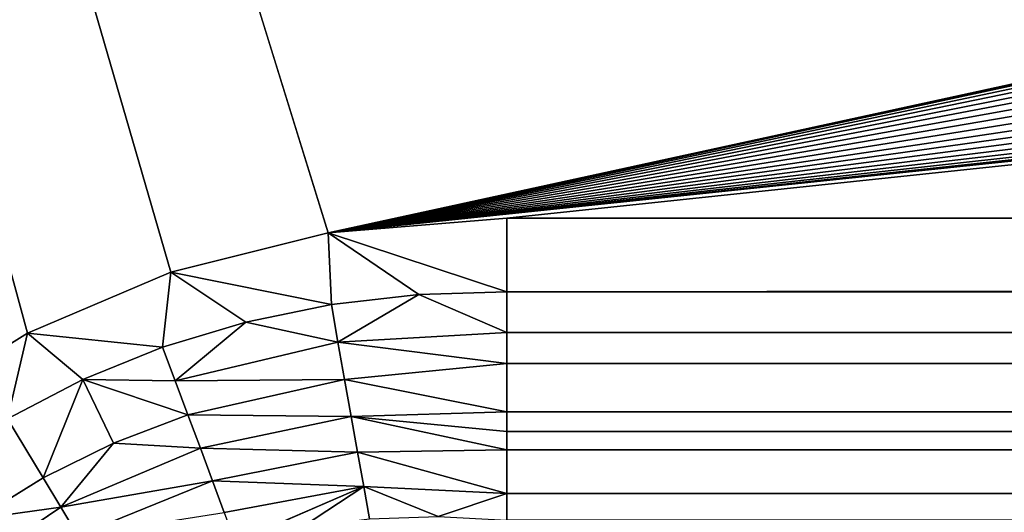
# Model space of a CAD drawing. Extents: x 0 to 700, y 0 to 509.
# Tile 85 of 243: x 32.02 to 42.98, y 321.31 to 326.79. Entities that reach past the tile are written whole.
import ezdxf

# ---------------------------------------------------------------- set-up
doc = ezdxf.new("R2010")
doc.units = 0
doc.header["$LTSCALE"] = 25.4
doc.layers.get('0').update_dxf_attribs({"linetype": 'CONTINUOUS'})

# ---------------------------------------------------------------- blocks, each defined once
blk = doc.blocks.new('5902539864168_-_S_STL')
at = {"color": 0}
for p, q in [((32.106, 103, 185.75), (30.702, 103, 186.626)), ((32.106, 103, 185.75), (30.702, 103, 186.626)), ((31.882, 102.948, 186.702), (32.106, 103, 185.75)), ((31.882, 102.948, 186.702), (32.106, 103, 185.75)), ((31.882, 102.948, 186.702), (32.722, 102.946, 186.264)), ((32.279, 102.773, 187.359), (31.882, 102.948, 186.702)), ((32.279, 102.773, 187.359), (31.882, 102.948, 186.702)), ((31.882, 102.948, 186.702), (32.722, 102.946, 186.264)), ((33.702, 103, 185.073), (32.106, 103, 185.75)), ((32.106, 103, 185.75), (33.609, 102.943, 185.905)), ((32.106, 103, 185.75), (33.609, 102.943, 185.905)), ((32.106, 103, 185.75), (32.722, 102.946, 186.264)), ((32.106, 103, 185.75), (32.722, 102.946, 186.264)), ((33.702, 103, 185.073), (32.106, 103, 185.75)), ((32.279, 102.773, 187.359), (32.722, 102.946, 186.264)), ((32.279, 102.773, 187.359), (32.722, 102.946, 186.264)), ((32.722, 102.946, 186.264), (33.609, 102.943, 185.905)), ((32.722, 102.946, 186.264), (33.609, 102.943, 185.905)), ((32.722, 102.946, 186.264), (33.75, 102.864, 186.282)), ((32.722, 102.946, 186.264), (33.75, 102.864, 186.282)), ((32.722, 102.946, 186.264), (33.89, 102.751, 186.659)), ((33.064, 102.763, 186.972), (32.722, 102.946, 186.264)), ((33.064, 102.763, 186.972), (32.722, 102.946, 186.264)), ((32.722, 102.946, 186.264), (33.89, 102.751, 186.659)), ((33.702, 103, 185.073), (33.609, 102.943, 185.905)), ((33.702, 103, 185.073), (33.609, 102.943, 185.905)), ((33.609, 102.943, 185.905), (34.534, 102.94, 185.627)), ((33.609, 102.943, 185.905), (34.534, 102.94, 185.627)), ((33.609, 102.943, 185.905), (33.75, 102.864, 186.282)), ((33.609, 102.943, 185.905), (33.75, 102.864, 186.282)), ((34.534, 102.94, 185.627), (33.702, 103, 185.073)), ((35.453, 103, 184.635), (33.702, 103, 185.073)), ((33.702, 103, 185.073), (35.487, 102.937, 185.432)), ((33.702, 103, 185.073), (35.487, 102.937, 185.432)), ((34.534, 102.94, 185.627), (33.702, 103, 185.073)), ((35.453, 103, 184.635), (33.702, 103, 185.073)), ((33.75, 102.864, 186.282), (34.534, 102.94, 185.627)), ((33.75, 102.864, 186.282), (34.534, 102.94, 185.627)), ((34.534, 102.94, 185.627), (35.487, 102.937, 185.432)), ((34.534, 102.94, 185.627), (35.487, 102.937, 185.432)), ((34.534, 102.94, 185.627), (35.561, 102.85, 185.849)), ((34.534, 102.94, 185.627), (35.561, 102.85, 185.849)), ((36.459, 102.934, 185.322), (35.453, 103, 184.635)), ((35.453, 103, 184.635), (35.487, 102.937, 185.432)), ((35.453, 103, 184.635), (35.487, 102.937, 185.432)), ((37.442, 103, 184.47), (35.453, 103, 184.635)), ((35.453, 103, 184.635), (37.442, 102.932, 185.29)), ((35.453, 103, 184.635), (37.442, 102.932, 185.29)), ((36.459, 102.934, 185.322), (35.453, 103, 184.635)), ((37.442, 103, 184.47), (35.453, 103, 184.635)), ((36.459, 102.934, 185.322), (35.487, 102.937, 185.432)), ((35.487, 102.937, 185.432), (35.561, 102.85, 185.849)), ((36.459, 102.934, 185.322), (35.487, 102.937, 185.432)), ((35.487, 102.937, 185.432), (35.561, 102.85, 185.849)), ((35.561, 102.85, 185.849), (36.459, 102.934, 185.322)), ((35.561, 102.85, 185.849), (36.459, 102.934, 185.322)), ((36.459, 102.934, 185.322), (37.442, 102.932, 185.29)), ((36.459, 102.934, 185.322), (37.442, 102.932, 185.29)), ((36.459, 102.934, 185.322), (37.442, 102.835, 185.743)), ((36.459, 102.934, 185.322), (37.442, 102.835, 185.743)), ((37.442, 103, 184.47), (37.442, 102.932, 185.29)), ((662.558, 103, 184.47), (37.442, 103, 184.47)), ((37.442, 103, 184.47), (37.442, 102.932, 185.29)), ((662.558, 103, 184.47), (37.442, 103, 184.47)), ((662.558, 102.932, 185.29), (37.442, 102.932, 185.29)), ((662.558, 102.932, 185.29), (37.442, 102.932, 185.29)), ((37.442, 102.932, 185.29), (37.442, 102.835, 185.743)), ((37.442, 102.932, 185.29), (37.442, 102.835, 185.743)), ((33.89, 102.751, 186.659), (33.75, 102.864, 186.282)), ((33.75, 102.864, 186.282), (35.561, 102.85, 185.849)), ((33.75, 102.864, 186.282), (35.561, 102.85, 185.849)), ((33.75, 102.864, 186.282), (35.635, 102.725, 186.265)), ((33.75, 102.864, 186.282), (35.635, 102.725, 186.265)), ((33.89, 102.751, 186.659), (33.75, 102.864, 186.282)), ((35.635, 102.725, 186.265), (35.561, 102.85, 185.849)), ((35.561, 102.85, 185.849), (37.442, 102.835, 185.743)), ((35.561, 102.85, 185.849), (37.442, 102.835, 185.743)), ((35.561, 102.85, 185.849), (37.442, 102.731, 186.088)), ((35.561, 102.85, 185.849), (37.442, 102.731, 186.088)), ((35.635, 102.725, 186.265), (35.561, 102.85, 185.849)), ((662.558, 102.835, 185.743), (37.442, 102.835, 185.743)), ((37.442, 102.835, 185.743), (37.442, 102.731, 186.088)), ((662.558, 102.835, 185.743), (37.442, 102.835, 185.743)), ((37.442, 102.835, 185.743), (37.442, 102.731, 186.088)), ((32.279, 102.773, 187.359), (31.543, 102.783, 187.815)), ((31.543, 102.783, 187.815), (32.475, 102.638, 187.684)), ((31.543, 102.783, 187.815), (32.475, 102.638, 187.684)), ((32.279, 102.773, 187.359), (31.543, 102.783, 187.815)), ((32.475, 102.638, 187.684), (32.279, 102.773, 187.359)), ((33.064, 102.763, 186.972), (32.279, 102.773, 187.359)), ((32.475, 102.638, 187.684), (32.279, 102.773, 187.359)), ((33.064, 102.763, 186.972), (32.279, 102.773, 187.359)), ((33.064, 102.763, 186.972), (32.475, 102.638, 187.684)), ((33.064, 102.763, 186.972), (32.475, 102.638, 187.684)), ((34.029, 102.602, 187.031), (33.064, 102.763, 186.972)), ((33.064, 102.763, 186.972), (33.89, 102.751, 186.659)), ((33.064, 102.763, 186.972), (33.89, 102.751, 186.659)), ((34.029, 102.602, 187.031), (33.064, 102.763, 186.972)), ((33.89, 102.751, 186.659), (35.635, 102.725, 186.265)), ((33.89, 102.751, 186.659), (35.635, 102.725, 186.265)), ((33.89, 102.751, 186.659), (35.708, 102.559, 186.676)), ((34.029, 102.602, 187.031), (33.89, 102.751, 186.659)), ((34.029, 102.602, 187.031), (33.89, 102.751, 186.659)), ((33.89, 102.751, 186.659), (35.708, 102.559, 186.676)), ((35.635, 102.725, 186.265), (37.442, 102.731, 186.088)), ((35.635, 102.725, 186.265), (37.442, 102.731, 186.088)), ((35.708, 102.559, 186.676), (35.635, 102.725, 186.265)), ((35.635, 102.725, 186.265), (37.442, 102.512, 186.625)), ((35.635, 102.725, 186.265), (37.442, 102.512, 186.625)), ((35.708, 102.559, 186.676), (35.635, 102.725, 186.265)), ((662.558, 102.731, 186.088), (37.442, 102.731, 186.088)), ((37.442, 102.731, 186.088), (37.442, 102.512, 186.625)), ((662.558, 102.731, 186.088), (37.442, 102.731, 186.088)), ((37.442, 102.731, 186.088), (37.442, 102.512, 186.625)), ((32.475, 102.638, 187.684), (31.11, 102.668, 188.606)), ((32.475, 102.638, 187.684), (31.11, 102.668, 188.606)), ((34.029, 102.602, 187.031), (32.475, 102.638, 187.684)), ((32.475, 102.638, 187.684), (34.165, 102.417, 187.394)), ((34.029, 102.602, 187.031), (32.475, 102.638, 187.684)), ((32.475, 102.638, 187.684), (34.165, 102.417, 187.394)), ((32.475, 102.638, 187.684), (32.667, 102.471, 188.001)), ((32.475, 102.638, 187.684), (32.667, 102.471, 188.001)), ((35.779, 102.354, 187.075), (34.029, 102.602, 187.031)), ((34.029, 102.602, 187.031), (34.165, 102.417, 187.394)), ((34.029, 102.602, 187.031), (34.165, 102.417, 187.394)), ((34.029, 102.602, 187.031), (35.708, 102.559, 186.676)), ((34.029, 102.602, 187.031), (35.708, 102.559, 186.676)), ((35.779, 102.354, 187.075), (34.029, 102.602, 187.031)), ((34.165, 102.417, 187.394), (32.667, 102.471, 188.001)), ((34.165, 102.417, 187.394), (32.667, 102.471, 188.001)), ((35.708, 102.559, 186.676), (37.442, 102.512, 186.625)), ((35.708, 102.559, 186.676), (37.442, 102.512, 186.625)), ((35.708, 102.559, 186.676), (37.442, 102.401, 186.843)), ((35.708, 102.559, 186.676), (37.442, 102.401, 186.843)), ((35.708, 102.559, 186.676), (37.442, 102.283, 187.049)), ((35.779, 102.354, 187.075), (35.708, 102.559, 186.676)), ((35.779, 102.354, 187.075), (35.708, 102.559, 186.676)), ((35.708, 102.559, 186.676), (37.442, 102.283, 187.049)), ((662.558, 102.512, 186.625), (37.442, 102.512, 186.625)), ((37.442, 102.512, 186.625), (37.442, 102.401, 186.843)), ((662.558, 102.512, 186.625), (37.442, 102.512, 186.625)), ((37.442, 102.512, 186.625), (37.442, 102.401, 186.843)), ((35.779, 102.354, 187.075), (34.165, 102.417, 187.394)), ((34.165, 102.417, 187.394), (35.847, 102.111, 187.457)), ((35.779, 102.354, 187.075), (34.165, 102.417, 187.394)), ((34.165, 102.417, 187.394), (35.847, 102.111, 187.457)), ((34.165, 102.417, 187.394), (34.295, 102.198, 187.744)), ((34.165, 102.417, 187.394), (34.295, 102.198, 187.744)), ((662.558, 102.401, 186.843), (37.442, 102.401, 186.843)), ((37.442, 102.401, 186.843), (37.442, 102.283, 187.049)), ((662.558, 102.401, 186.843), (37.442, 102.401, 186.843)), ((37.442, 102.401, 186.843), (37.442, 102.283, 187.049)), ((37.442, 101.952, 187.533), (35.779, 102.354, 187.075)), ((35.779, 102.354, 187.075), (35.847, 102.111, 187.457)), ((35.779, 102.354, 187.075), (35.847, 102.111, 187.457)), ((35.779, 102.354, 187.075), (37.442, 102.283, 187.049)), ((35.779, 102.354, 187.075), (37.442, 102.283, 187.049)), ((37.442, 101.952, 187.533), (35.779, 102.354, 187.075)), ((662.558, 102.283, 187.049), (37.442, 102.283, 187.049)), ((37.442, 102.283, 187.049), (37.442, 101.952, 187.533)), ((662.558, 102.283, 187.049), (37.442, 102.283, 187.049)), ((37.442, 102.283, 187.049), (37.442, 101.952, 187.533)), ((35.847, 102.111, 187.457), (34.295, 102.198, 187.744)), ((35.847, 102.111, 187.457), (34.295, 102.198, 187.744)), ((34.418, 101.947, 188.075), (35.847, 102.111, 187.457)), ((34.418, 101.947, 188.075), (35.847, 102.111, 187.457)), ((35.156, 101.891, 187.912), (35.847, 102.111, 187.457)), ((35.156, 101.891, 187.912), (35.847, 102.111, 187.457)), ((37.442, 101.952, 187.533), (35.847, 102.111, 187.457)), ((35.847, 102.111, 187.457), (36.676, 101.769, 187.79)), ((37.442, 101.952, 187.533), (35.847, 102.111, 187.457)), ((35.911, 101.831, 187.817), (35.847, 102.111, 187.457)), ((35.911, 101.831, 187.817), (35.847, 102.111, 187.457)), ((35.847, 102.111, 187.457), (36.676, 101.769, 187.79)), ((37.442, 101.952, 187.533), (36.676, 101.769, 187.79)), ((37.442, 101.952, 187.533), (36.676, 101.769, 187.79)), ((662.558, 101.952, 187.533), (37.442, 101.952, 187.533)), ((37.442, 101.952, 187.533), (37.442, 101.703, 187.83)), ((662.558, 101.952, 187.533), (37.442, 101.952, 187.533)), ((37.442, 101.952, 187.533), (37.442, 101.703, 187.83))]:
    blk.add_line(p, q, dxfattribs=at)
mesh = blk.add_polyface(dxfattribs=at)
corners = [(5.829, 103, 89.051), (350, 103, 116.551), (694.171, 103, 89.051), (346.961, 103, 116.817), (35.453, 103, 184.635), (33.702, 103, 185.073), (32.106, 103, 185.75), (30.702, 103, 186.626), (29.442, 103, 187.728), (28.41, 103, 188.996), (27.646, 103, 190.345), (27.137, 103, 191.742), (26.867, 103, 193.162), (5.829, 103, 503.222), (344.015, 103, 117.607), (341.25, 103, 118.896), (338.751, 103, 120.646), (336.594, 103, 122.803), (334.845, 103, 125.301), (333.555, 103, 128.066), (332.766, 103, 131.012), (332.5, 103, 134.051), (332.766, 103, 137.09), (333.555, 103, 140.037), (334.845, 103, 142.801), (336.594, 103, 145.3), (338.751, 103, 147.457), (341.25, 103, 149.207), (344.015, 103, 150.496), (346.961, 103, 151.285), (350, 103, 151.551), (37.442, 103, 184.47), (26.815, 103, 194.138), (26.815, 103, 473.174), (26.955, 103, 474.875), (26.981, 103, 475.022), (27.312, 103, 476.309), (27.475, 103, 476.756), (27.857, 103, 477.593), (28.651, 103, 478.843), (29.58, 103, 479.868), (30.666, 103, 480.727), (30.73, 103, 480.769), (31.881, 103, 481.4), (32.295, 103, 481.576), (33.221, 103, 481.885), (34.029, 103, 482.07), (34.683, 103, 482.168), (35.878, 103, 482.237), (664.122, 103, 482.237), (673.185, 103, 194.138), (694.171, 103, 503.222), (673.091, 103, 192.835), (672.732, 103, 191.306), (672.118, 103, 189.869), (671.267, 103, 188.55), (670.192, 103, 187.368), (669.802, 103, 187.023), (668.441, 103, 186.055), (666.9, 103, 185.294), (665.204, 103, 184.766), (353.039, 103, 116.817), (355.985, 103, 117.607), (358.75, 103, 118.896), (361.249, 103, 120.646), (363.406, 103, 122.803), (365.155, 103, 125.301), (366.445, 103, 128.066), (367.234, 103, 131.012), (367.5, 103, 134.051), (367.234, 103, 137.09), (366.445, 103, 140.037), (663.399, 103, 184.499), (365.155, 103, 142.801), (363.406, 103, 145.3), (361.249, 103, 147.457), (358.75, 103, 149.207), (355.985, 103, 150.496), (353.039, 103, 151.285), (662.558, 103, 184.47), (673.185, 103, 473.174), (673.117, 103, 474.369), (673.019, 103, 475.022), (672.834, 103, 475.83), (672.525, 103, 476.756), (672.349, 103, 477.171), (671.718, 103, 478.322), (671.675, 103, 478.386), (670.817, 103, 479.472), (669.792, 103, 480.4), (668.542, 103, 481.195), (667.705, 103, 481.576), (667.258, 103, 481.739), (665.971, 103, 482.07), (665.824, 103, 482.096)]
mesh.append_faces([[corners[k] for k in face] for face in [(0, 1, 2), (1, 0, 3), (4, 0, 5), (5, 0, 6), (6, 0, 7), (7, 0, 8), (8, 0, 9), (9, 0, 10), (10, 0, 11), (11, 0, 12), (3, 4, 14), (14, 4, 15), (15, 4, 16), (16, 4, 17), (17, 4, 18), (18, 4, 19), (19, 4, 20), (20, 4, 21), (21, 4, 22), (22, 4, 23), (23, 4, 24), (24, 4, 25), (25, 4, 26), (26, 4, 27), (27, 4, 28), (28, 4, 29), (29, 4, 30), (12, 13, 32), (32, 13, 33), (33, 13, 34), (34, 13, 35), (35, 13, 36), (36, 13, 37), (37, 13, 38), (38, 13, 39), (39, 13, 40), (40, 13, 41), (41, 13, 42), (42, 13, 43), (43, 13, 44), (44, 13, 45), (45, 13, 46), (46, 13, 47), (47, 13, 48), (48, 13, 49), (2, 50, 51), (50, 2, 52), (52, 2, 53), (53, 2, 54), (54, 2, 55), (55, 2, 56), (56, 2, 57), (57, 2, 58), (58, 2, 59), (59, 2, 60), (61, 2, 1), (60, 71, 72), (72, 30, 79), (79, 30, 31), (51, 49, 13)]], dxfattribs={"vtx0": -1, "vtx1": -1, "color": 0})
mesh.append_faces([[corners[k] for k in face] for face in [(3, 0, 4), (60, 2, 61)]], dxfattribs={"vtx0": -1, "vtx1": -1, "vtx2": -1, "color": 0})
mesh.append_faces([[corners[k] for k in face] for face in [(12, 0, 13), (30, 4, 31), (60, 61, 62), (60, 62, 63), (60, 63, 64), (60, 64, 65), (60, 65, 66), (60, 66, 67), (60, 67, 68), (60, 68, 69), (60, 69, 70), (60, 70, 71), (72, 71, 73), (72, 73, 74), (72, 74, 75), (72, 75, 76), (72, 76, 77), (72, 77, 78), (72, 78, 30), (51, 50, 80), (51, 80, 81), (51, 81, 82), (51, 82, 83), (51, 83, 84), (51, 84, 85), (51, 85, 86), (51, 86, 87), (51, 87, 88), (51, 88, 89), (51, 89, 90), (51, 90, 91), (51, 91, 92), (51, 92, 93), (51, 93, 94), (51, 94, 49)]], dxfattribs={"vtx0": -1, "vtx2": -1, "color": 0})
mesh = blk.add_polyface(dxfattribs=at)
corners = [(31.882, 102.948, 186.702), (32.106, 103, 185.75), (30.702, 103, 186.626)]
mesh.append_faces([[corners[k] for k in face] for face in [(0, 1, 2)]], dxfattribs={"color": 0})
mesh = blk.add_polyface(dxfattribs=at)
corners = [(31.543, 102.783, 187.815), (32.279, 102.773, 187.359), (31.882, 102.948, 186.702)]
mesh.append_faces([[corners[k] for k in face] for face in [(0, 1, 2)]], dxfattribs={"color": 0})
mesh = blk.add_polyface(dxfattribs=at)
corners = [(31.882, 102.948, 186.702), (32.722, 102.946, 186.264), (32.106, 103, 185.75)]
mesh.append_faces([[corners[k] for k in face] for face in [(0, 1, 2)]], dxfattribs={"color": 0})
mesh = blk.add_polyface(dxfattribs=at)
corners = [(32.279, 102.773, 187.359), (32.722, 102.946, 186.264), (31.882, 102.948, 186.702)]
mesh.append_faces([[corners[k] for k in face] for face in [(0, 1, 2)]], dxfattribs={"color": 0})
mesh = blk.add_polyface(dxfattribs=at)
corners = [(33.609, 102.943, 185.905), (33.702, 103, 185.073), (32.106, 103, 185.75)]
mesh.append_faces([[corners[k] for k in face] for face in [(0, 1, 2)]], dxfattribs={"color": 0})
mesh = blk.add_polyface(dxfattribs=at)
corners = [(32.722, 102.946, 186.264), (33.609, 102.943, 185.905), (32.106, 103, 185.75)]
mesh.append_faces([[corners[k] for k in face] for face in [(0, 1, 2)]], dxfattribs={"color": 0})
mesh = blk.add_polyface(dxfattribs=at)
corners = [(32.279, 102.773, 187.359), (33.064, 102.763, 186.972), (32.722, 102.946, 186.264)]
mesh.append_faces([[corners[k] for k in face] for face in [(0, 1, 2)]], dxfattribs={"color": 0})
mesh = blk.add_polyface(dxfattribs=at)
corners = [(33.75, 102.864, 186.282), (33.609, 102.943, 185.905), (32.722, 102.946, 186.264)]
mesh.append_faces([[corners[k] for k in face] for face in [(0, 1, 2)]], dxfattribs={"color": 0})
mesh = blk.add_polyface(dxfattribs=at)
corners = [(33.89, 102.751, 186.659), (33.75, 102.864, 186.282), (32.722, 102.946, 186.264)]
mesh.append_faces([[corners[k] for k in face] for face in [(0, 1, 2)]], dxfattribs={"color": 0})
mesh = blk.add_polyface(dxfattribs=at)
corners = [(33.064, 102.763, 186.972), (33.89, 102.751, 186.659), (32.722, 102.946, 186.264)]
mesh.append_faces([[corners[k] for k in face] for face in [(0, 1, 2)]], dxfattribs={"color": 0})
mesh = blk.add_polyface(dxfattribs=at)
corners = [(33.609, 102.943, 185.905), (34.534, 102.94, 185.627), (33.702, 103, 185.073)]
mesh.append_faces([[corners[k] for k in face] for face in [(0, 1, 2)]], dxfattribs={"color": 0})
mesh = blk.add_polyface(dxfattribs=at)
corners = [(33.75, 102.864, 186.282), (34.534, 102.94, 185.627), (33.609, 102.943, 185.905)]
mesh.append_faces([[corners[k] for k in face] for face in [(0, 1, 2)]], dxfattribs={"color": 0})
mesh = blk.add_polyface(dxfattribs=at)
corners = [(35.487, 102.937, 185.432), (35.453, 103, 184.635), (33.702, 103, 185.073)]
mesh.append_faces([[corners[k] for k in face] for face in [(0, 1, 2)]], dxfattribs={"color": 0})
mesh = blk.add_polyface(dxfattribs=at)
corners = [(34.534, 102.94, 185.627), (35.487, 102.937, 185.432), (33.702, 103, 185.073)]
mesh.append_faces([[corners[k] for k in face] for face in [(0, 1, 2)]], dxfattribs={"color": 0})
mesh = blk.add_polyface(dxfattribs=at)
corners = [(33.75, 102.864, 186.282), (35.561, 102.85, 185.849), (34.534, 102.94, 185.627)]
mesh.append_faces([[corners[k] for k in face] for face in [(0, 1, 2)]], dxfattribs={"color": 0})
mesh = blk.add_polyface(dxfattribs=at)
corners = [(35.561, 102.85, 185.849), (35.487, 102.937, 185.432), (34.534, 102.94, 185.627)]
mesh.append_faces([[corners[k] for k in face] for face in [(0, 1, 2)]], dxfattribs={"color": 0})
mesh = blk.add_polyface(dxfattribs=at)
corners = [(35.487, 102.937, 185.432), (36.459, 102.934, 185.322), (35.453, 103, 184.635)]
mesh.append_faces([[corners[k] for k in face] for face in [(0, 1, 2)]], dxfattribs={"color": 0})
mesh = blk.add_polyface(dxfattribs=at)
corners = [(37.442, 102.932, 185.29), (37.442, 103, 184.47), (35.453, 103, 184.635)]
mesh.append_faces([[corners[k] for k in face] for face in [(0, 1, 2)]], dxfattribs={"color": 0})
mesh = blk.add_polyface(dxfattribs=at)
corners = [(36.459, 102.934, 185.322), (37.442, 102.932, 185.29), (35.453, 103, 184.635)]
mesh.append_faces([[corners[k] for k in face] for face in [(0, 1, 2)]], dxfattribs={"color": 0})
mesh = blk.add_polyface(dxfattribs=at)
corners = [(35.561, 102.85, 185.849), (36.459, 102.934, 185.322), (35.487, 102.937, 185.432)]
mesh.append_faces([[corners[k] for k in face] for face in [(0, 1, 2)]], dxfattribs={"color": 0})
mesh = blk.add_polyface(dxfattribs=at)
corners = [(35.561, 102.85, 185.849), (37.442, 102.835, 185.743), (36.459, 102.934, 185.322)]
mesh.append_faces([[corners[k] for k in face] for face in [(0, 1, 2)]], dxfattribs={"color": 0})
mesh = blk.add_polyface(dxfattribs=at)
corners = [(37.442, 102.835, 185.743), (37.442, 102.932, 185.29), (36.459, 102.934, 185.322)]
mesh.append_faces([[corners[k] for k in face] for face in [(0, 1, 2)]], dxfattribs={"color": 0})
mesh = blk.add_polyface(dxfattribs=at)
corners = [(37.442, 102.932, 185.29), (662.558, 103, 184.47), (37.442, 103, 184.47), (662.558, 102.932, 185.29)]
mesh.append_faces([[corners[k] for k in face] for face in [(0, 1, 2), (1, 0, 3)]], dxfattribs={"vtx0": -1, "color": 0})
mesh = blk.add_polyface(dxfattribs=at)
corners = [(37.442, 102.835, 185.743), (662.558, 102.932, 185.29), (37.442, 102.932, 185.29), (662.558, 102.835, 185.743)]
mesh.append_faces([[corners[k] for k in face] for face in [(0, 1, 2), (1, 0, 3)]], dxfattribs={"vtx0": -1, "color": 0})
mesh = blk.add_polyface(dxfattribs=at)
corners = [(33.75, 102.864, 186.282), (35.635, 102.725, 186.265), (35.561, 102.85, 185.849)]
mesh.append_faces([[corners[k] for k in face] for face in [(0, 1, 2)]], dxfattribs={"color": 0})
mesh = blk.add_polyface(dxfattribs=at)
corners = [(33.89, 102.751, 186.659), (35.635, 102.725, 186.265), (33.75, 102.864, 186.282)]
mesh.append_faces([[corners[k] for k in face] for face in [(0, 1, 2)]], dxfattribs={"color": 0})
mesh = blk.add_polyface(dxfattribs=at)
corners = [(37.442, 102.731, 186.088), (37.442, 102.835, 185.743), (35.561, 102.85, 185.849)]
mesh.append_faces([[corners[k] for k in face] for face in [(0, 1, 2)]], dxfattribs={"color": 0})
mesh = blk.add_polyface(dxfattribs=at)
corners = [(35.635, 102.725, 186.265), (37.442, 102.731, 186.088), (35.561, 102.85, 185.849)]
mesh.append_faces([[corners[k] for k in face] for face in [(0, 1, 2)]], dxfattribs={"color": 0})
mesh = blk.add_polyface(dxfattribs=at)
corners = [(37.442, 102.731, 186.088), (662.558, 102.835, 185.743), (37.442, 102.835, 185.743), (662.558, 102.731, 186.088)]
mesh.append_faces([[corners[k] for k in face] for face in [(0, 1, 2), (1, 0, 3)]], dxfattribs={"vtx0": -1, "color": 0})
mesh = blk.add_polyface(dxfattribs=at)
corners = [(31.11, 102.668, 188.606), (32.475, 102.638, 187.684), (31.543, 102.783, 187.815)]
mesh.append_faces([[corners[k] for k in face] for face in [(0, 1, 2)]], dxfattribs={"color": 0})
mesh = blk.add_polyface(dxfattribs=at)
corners = [(31.543, 102.783, 187.815), (32.475, 102.638, 187.684), (32.279, 102.773, 187.359)]
mesh.append_faces([[corners[k] for k in face] for face in [(0, 1, 2)]], dxfattribs={"color": 0})
mesh = blk.add_polyface(dxfattribs=at)
corners = [(32.475, 102.638, 187.684), (33.064, 102.763, 186.972), (32.279, 102.773, 187.359)]
mesh.append_faces([[corners[k] for k in face] for face in [(0, 1, 2)]], dxfattribs={"color": 0})
mesh = blk.add_polyface(dxfattribs=at)
corners = [(32.475, 102.638, 187.684), (34.029, 102.602, 187.031), (33.064, 102.763, 186.972)]
mesh.append_faces([[corners[k] for k in face] for face in [(0, 1, 2)]], dxfattribs={"color": 0})
mesh = blk.add_polyface(dxfattribs=at)
corners = [(34.029, 102.602, 187.031), (33.89, 102.751, 186.659), (33.064, 102.763, 186.972)]
mesh.append_faces([[corners[k] for k in face] for face in [(0, 1, 2)]], dxfattribs={"color": 0})
mesh = blk.add_polyface(dxfattribs=at)
corners = [(35.708, 102.559, 186.676), (35.635, 102.725, 186.265), (33.89, 102.751, 186.659)]
mesh.append_faces([[corners[k] for k in face] for face in [(0, 1, 2)]], dxfattribs={"color": 0})
mesh = blk.add_polyface(dxfattribs=at)
corners = [(34.029, 102.602, 187.031), (35.708, 102.559, 186.676), (33.89, 102.751, 186.659)]
mesh.append_faces([[corners[k] for k in face] for face in [(0, 1, 2)]], dxfattribs={"color": 0})
mesh = blk.add_polyface(dxfattribs=at)
corners = [(37.442, 102.512, 186.625), (37.442, 102.731, 186.088), (35.635, 102.725, 186.265)]
mesh.append_faces([[corners[k] for k in face] for face in [(0, 1, 2)]], dxfattribs={"color": 0})
mesh = blk.add_polyface(dxfattribs=at)
corners = [(35.708, 102.559, 186.676), (37.442, 102.512, 186.625), (35.635, 102.725, 186.265)]
mesh.append_faces([[corners[k] for k in face] for face in [(0, 1, 2)]], dxfattribs={"color": 0})
mesh = blk.add_polyface(dxfattribs=at)
corners = [(37.442, 102.512, 186.625), (662.558, 102.731, 186.088), (37.442, 102.731, 186.088), (662.558, 102.512, 186.625)]
mesh.append_faces([[corners[k] for k in face] for face in [(0, 1, 2), (1, 0, 3)]], dxfattribs={"vtx0": -1, "color": 0})
mesh = blk.add_polyface(dxfattribs=at)
corners = [(31.11, 102.668, 188.606), (32.667, 102.471, 188.001), (32.475, 102.638, 187.684)]
mesh.append_faces([[corners[k] for k in face] for face in [(0, 1, 2)]], dxfattribs={"color": 0})
mesh = blk.add_polyface(dxfattribs=at)
corners = [(32.475, 102.638, 187.684), (34.165, 102.417, 187.394), (34.029, 102.602, 187.031)]
mesh.append_faces([[corners[k] for k in face] for face in [(0, 1, 2)]], dxfattribs={"color": 0})
mesh = blk.add_polyface(dxfattribs=at)
corners = [(32.667, 102.471, 188.001), (34.165, 102.417, 187.394), (32.475, 102.638, 187.684)]
mesh.append_faces([[corners[k] for k in face] for face in [(0, 1, 2)]], dxfattribs={"color": 0})
mesh = blk.add_polyface(dxfattribs=at)
corners = [(34.165, 102.417, 187.394), (35.779, 102.354, 187.075), (34.029, 102.602, 187.031)]
mesh.append_faces([[corners[k] for k in face] for face in [(0, 1, 2)]], dxfattribs={"color": 0})
mesh = blk.add_polyface(dxfattribs=at)
corners = [(35.779, 102.354, 187.075), (35.708, 102.559, 186.676), (34.029, 102.602, 187.031)]
mesh.append_faces([[corners[k] for k in face] for face in [(0, 1, 2)]], dxfattribs={"color": 0})
mesh = blk.add_polyface(dxfattribs=at)
corners = [(32.667, 102.471, 188.001), (34.295, 102.198, 187.744), (34.165, 102.417, 187.394)]
mesh.append_faces([[corners[k] for k in face] for face in [(0, 1, 2)]], dxfattribs={"color": 0})
mesh = blk.add_polyface(dxfattribs=at)
corners = [(37.442, 102.401, 186.843), (37.442, 102.512, 186.625), (35.708, 102.559, 186.676)]
mesh.append_faces([[corners[k] for k in face] for face in [(0, 1, 2)]], dxfattribs={"color": 0})
mesh = blk.add_polyface(dxfattribs=at)
corners = [(37.442, 102.283, 187.049), (37.442, 102.401, 186.843), (35.708, 102.559, 186.676)]
mesh.append_faces([[corners[k] for k in face] for face in [(0, 1, 2)]], dxfattribs={"color": 0})
mesh = blk.add_polyface(dxfattribs=at)
corners = [(35.779, 102.354, 187.075), (37.442, 102.283, 187.049), (35.708, 102.559, 186.676)]
mesh.append_faces([[corners[k] for k in face] for face in [(0, 1, 2)]], dxfattribs={"color": 0})
mesh = blk.add_polyface(dxfattribs=at)
corners = [(37.442, 102.401, 186.843), (662.558, 102.512, 186.625), (37.442, 102.512, 186.625), (662.558, 102.401, 186.843)]
mesh.append_faces([[corners[k] for k in face] for face in [(0, 1, 2), (1, 0, 3)]], dxfattribs={"vtx0": -1, "color": 0})
mesh = blk.add_polyface(dxfattribs=at)
corners = [(35.847, 102.111, 187.457), (35.779, 102.354, 187.075), (34.165, 102.417, 187.394)]
mesh.append_faces([[corners[k] for k in face] for face in [(0, 1, 2)]], dxfattribs={"color": 0})
mesh = blk.add_polyface(dxfattribs=at)
corners = [(34.295, 102.198, 187.744), (35.847, 102.111, 187.457), (34.165, 102.417, 187.394)]
mesh.append_faces([[corners[k] for k in face] for face in [(0, 1, 2)]], dxfattribs={"color": 0})
mesh = blk.add_polyface(dxfattribs=at)
corners = [(37.442, 102.283, 187.049), (662.558, 102.401, 186.843), (37.442, 102.401, 186.843), (662.558, 102.283, 187.049)]
mesh.append_faces([[corners[k] for k in face] for face in [(0, 1, 2), (1, 0, 3)]], dxfattribs={"vtx0": -1, "color": 0})
mesh = blk.add_polyface(dxfattribs=at)
corners = [(37.442, 101.952, 187.533), (35.779, 102.354, 187.075), (35.847, 102.111, 187.457)]
mesh.append_faces([[corners[k] for k in face] for face in [(0, 1, 2)]], dxfattribs={"color": 0})
mesh = blk.add_polyface(dxfattribs=at)
corners = [(37.442, 101.952, 187.533), (37.442, 102.283, 187.049), (35.779, 102.354, 187.075)]
mesh.append_faces([[corners[k] for k in face] for face in [(0, 1, 2)]], dxfattribs={"color": 0})
mesh = blk.add_polyface(dxfattribs=at)
corners = [(37.442, 101.952, 187.533), (662.558, 102.283, 187.049), (37.442, 102.283, 187.049), (662.558, 101.952, 187.533)]
mesh.append_faces([[corners[k] for k in face] for face in [(0, 1, 2), (1, 0, 3)]], dxfattribs={"vtx0": -1, "color": 0})
mesh = blk.add_polyface(dxfattribs=at)
corners = [(34.418, 101.947, 188.075), (35.847, 102.111, 187.457), (34.295, 102.198, 187.744)]
mesh.append_faces([[corners[k] for k in face] for face in [(0, 1, 2)]], dxfattribs={"color": 0})
mesh = blk.add_polyface(dxfattribs=at)
corners = [(34.418, 101.947, 188.075), (35.156, 101.891, 187.912), (35.847, 102.111, 187.457)]
mesh.append_faces([[corners[k] for k in face] for face in [(0, 1, 2)]], dxfattribs={"color": 0})
mesh = blk.add_polyface(dxfattribs=at)
corners = [(35.156, 101.891, 187.912), (35.911, 101.831, 187.817), (35.847, 102.111, 187.457)]
mesh.append_faces([[corners[k] for k in face] for face in [(0, 1, 2)]], dxfattribs={"color": 0})
mesh = blk.add_polyface(dxfattribs=at)
corners = [(36.676, 101.769, 187.79), (37.442, 101.952, 187.533), (35.847, 102.111, 187.457)]
mesh.append_faces([[corners[k] for k in face] for face in [(0, 1, 2)]], dxfattribs={"color": 0})
mesh = blk.add_polyface(dxfattribs=at)
corners = [(35.911, 101.831, 187.817), (36.676, 101.769, 187.79), (35.847, 102.111, 187.457)]
mesh.append_faces([[corners[k] for k in face] for face in [(0, 1, 2)]], dxfattribs={"color": 0})
mesh = blk.add_polyface(dxfattribs=at)
corners = [(37.442, 101.703, 187.83), (37.442, 101.952, 187.533), (36.676, 101.769, 187.79)]
mesh.append_faces([[corners[k] for k in face] for face in [(0, 1, 2)]], dxfattribs={"color": 0})
mesh = blk.add_polyface(dxfattribs=at)
corners = [(37.442, 101.703, 187.83), (662.558, 101.952, 187.533), (37.442, 101.952, 187.533), (662.558, 101.702, 187.83)]
mesh.append_faces([[corners[k] for k in face] for face in [(0, 1, 2), (1, 0, 3)]], dxfattribs={"vtx0": -1, "color": 0})

msp = doc.modelspace()

# ---------------------------------------------------------------- block references
at = {"color": 254, "extrusion": (0, -1, 6.12323e-17)}
msp.add_blockref('5902539864168_-_S_STL', (0, 0, -509.051), dxfattribs=at)

doc.saveas('drawing.dxf')
